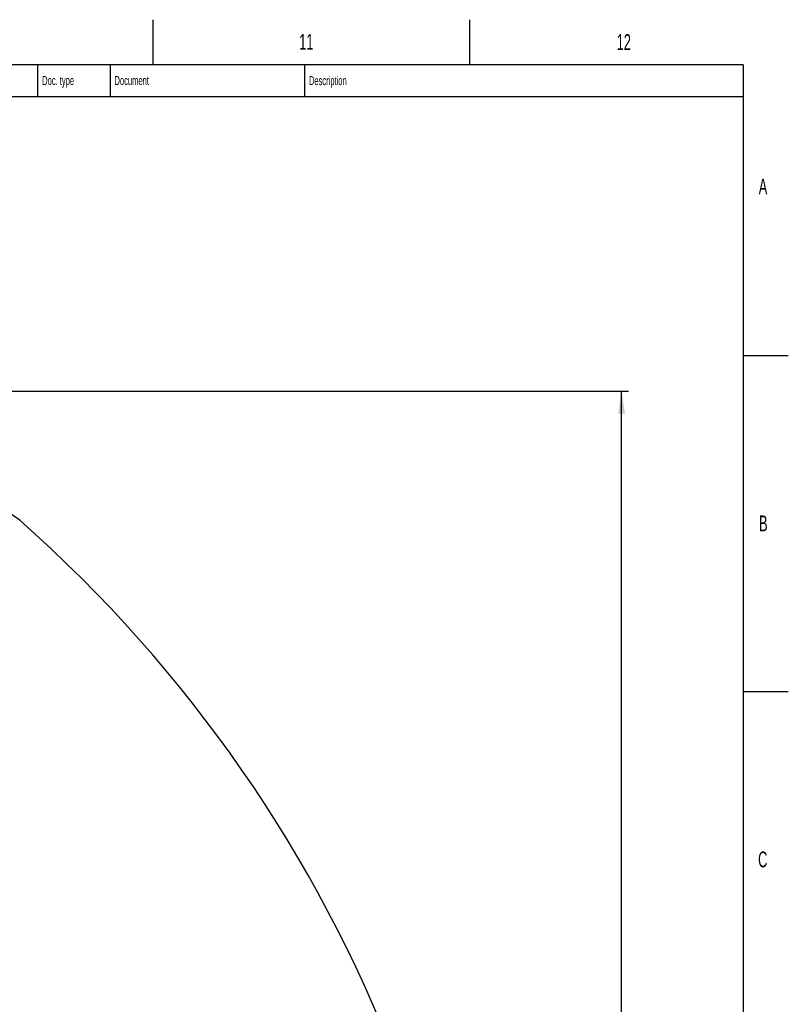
# Model space of a CAD drawing. Extents: x 0 to 8410, y 0 to 5940.
# Tile 158 of 158: x 6710 to 8410, y 3763 to 5940. Entities that reach past the tile are written whole.
import ezdxf

# ---------------------------------------------------------------- set-up
doc = ezdxf.new("R2010")
doc.units = 0
doc.header["$LTSCALE"] = 10
doc.layers.get('0').update_dxf_attribs({"linetype": 'CONTINUOUS'})
doc.styles.add('SLDTEXTSTYLE0', font='TXT', dxfattribs={"width": 0.605})
doc.dimstyles.new('SLDDIMSTYLE2', dxfattribs={"dimtxt": 50, "dimasz": 50, "dimexe": 0, "dimexo": 0.0625, "dimgap": 12.5, "dimtad": 1, "dimdec": 0, "dimrnd": 1e-09, "dimzin": 12, "dimtxsty": 'SLDTEXTSTYLE0', "dimsah": 1, "dimcen": 0.09, "dimazin": 3, "dimtfac": 1, "dimtofl": 0, "dimtmove": 0, "dimatfit": 3, "dimtolj": 1, "dimtzin": 12})

# ---------------------------------------------------------------- blocks, each defined once
blk = doc.blocks.new('_D_3')
at = {"color": 7, "linetype": 'CONTINUOUS'}
for p, q in [((5824, 5119), (8056.4, 5119)), ((8041.4, 1025.8), (8041.4, 5119)), ((6281.6, 1025.8), (8056.4, 1025.8))]:
    blk.add_line(p, q, dxfattribs=at)
for points in [[(8041.4, 5119), (8033.9, 5069), (8048.9, 5069)], [(8041.4, 1025.8), (8048.9, 1075.8), (8033.9, 1075.8)]]:
    blk.add_solid(points, dxfattribs=at)
at = {"color": 7, "linetype": 'CONTINUOUS', "insert": (7976.9, 2996), "char_height": 50, "attachment_point": 1, "rotation": 90, "style": 'SLDTEXTSTYLE0'}
blk.add_mtext('4093', dxfattribs=at)

msp = doc.modelspace()

# ---------------------------------------------------------------- linework, layer by layer
at = {"color": 7, "linetype": 'CONTINUOUS'}
for p, q in [((7005, 5940), (7005, 5840)), ((7705, 5940), (7705, 5840)), ((8310, 5840), (200, 5840)), ((6750, 5840), (6750, 5770)), ((6910, 5840), (6910, 5770)), ((7340, 5840), (7340, 5770)), ((8310, 5840), (8310, 100)), ((6230, 5770), (8310, 5770)), ((8310, 5197.5), (8410, 5197.5)), ((8310, 4455), (8410, 4455))]:
    msp.add_line(p, q, dxfattribs=at)
for centre, radius, start, end in [((5804.021524, 3538.989613), 1580, 55, 155), ((4681.634054, 2533.021738), 3066.98915, 353.58998934, 48.58998934)]:
    msp.add_arc(centre, radius, start, end, dxfattribs=at)

# ---------------------------------------------------------------- texts
at = {"color": 7, "linetype": 'CONTINUOUS', "attachment_point": 1, "style": 'SLDTEXTSTYLE0'}
for s, insert, char_height in [('11', (7328.397557, 5908.488249), 35), ('12', (8030.421365, 5908.042344), 35), ('Doc. type', (6759.985058, 5815.547829), 20), ('Document', (6919.909928, 5815.547708), 20), ('Description', (7349.892839, 5815.289501), 20), ('A', (8344.565437, 5588.72111), 35), ('B', (8345.238992, 4843.884916), 35), ('C', (8343.21541, 4101.038896), 35)]:
    msp.add_mtext(s, dxfattribs=dict(at, insert=insert, char_height=char_height))

# ---------------------------------------------------------------- dimensions: what is measured, and where the dimension line sits
at = {"color": 7, "linetype": 'CONTINUOUS'}
dim = msp.add_linear_dim(base=(8041.367546, 5118.989613), p1=(6261.634054, 1025.797468), p2=(5804.021524, 5118.989613), angle=90, dimstyle='SLDDIMSTYLE2', dxfattribs=at)
dim.commit()
dim.dimension.update_dxf_attribs({"geometry": '_D_3', "text_midpoint": (8041.367546, 3072.39354), "dimtype": 160})

doc.saveas('drawing.dxf')
